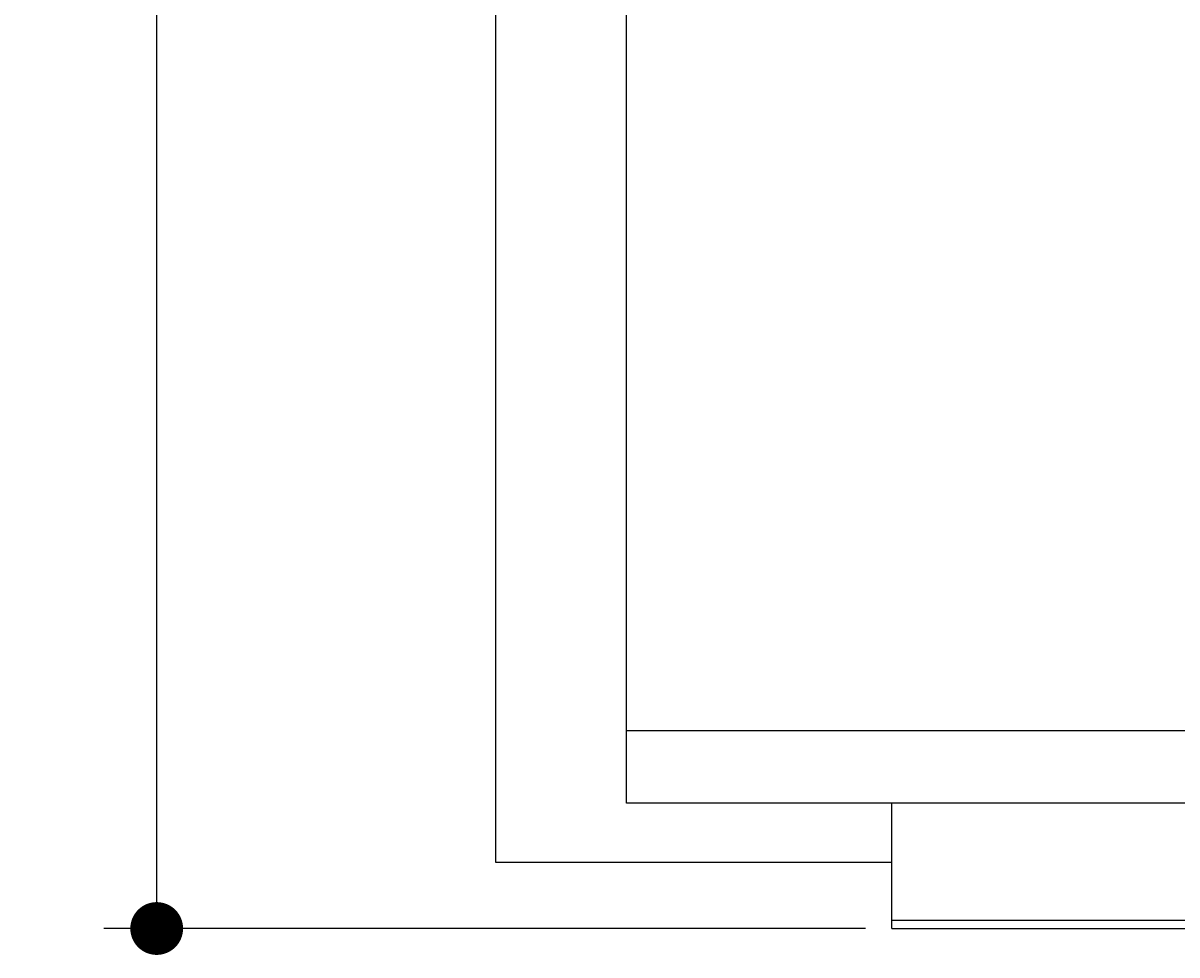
# Model space of a CAD drawing. Extents: x 715 to 7297, y 167 to 5810.
# Tile 1 of 92: x 715 to 1589, y 167 to 873. Entities that reach past the tile are written whole.
import ezdxf

# ---------------------------------------------------------------- set-up
doc = ezdxf.new("R2010")
doc.units = 0
doc.layers.get('0').update_dxf_attribs({"linetype": 'CONTINUOUS'})
doc.layers.get('DEFPOINTS').update_dxf_attribs({"linetype": 'CONTINUOUS'})
doc.layers.add('4', color=3, linetype='CONTINUOUS')
doc.styles.get("Standard").update_dxf_attribs({"font": 'ISOCP.SHX'})
doc.dimstyles.get("Standard").update_dxf_attribs({"dimtxt": 2.5, "dimasz": 2.5, "dimexe": 1.25, "dimexo": 0.625, "dimtad": 1, "dimcen": 2.5, "dimazin": 3, "dimtfac": 1, "dimtmove": 0, "dimatfit": 3})

# ---------------------------------------------------------------- blocks, each defined once
blk = doc.blocks.new('PUNKT')
at = {"layer": '4', "color": 0, "linetype": 'BYBLOCK'}
blk.add_line((-0.5, 0), (-1, 0), dxfattribs=at)
at = {"layer": '4', "color": 0, "linetype": 'BYBLOCK', "const_width": 0.5}
blk.add_lwpolyline([(-0.25, 0, 1), (0.25, 0, 1)], format="xyb", close=True, dxfattribs=at)
blk = doc.blocks.new('*U18')
at = {"layer": '4', "color": 2}
blk.add_text('510', height=70, rotation=90, dxfattribs=at).set_placement((785.85, 2670.74))
blk = doc.blocks.new('*D4')
at = {"layer": '4'}
for p, q in [((1352.77, 5287.27), (775.85, 5287.27)), ((815.85, 227.27), (815.85, 5247.27)), ((1352.77, 187.27), (775.85, 187.27))]:
    blk.add_line(p, q, dxfattribs=at)
at = {"layer": 'DEFPOINTS', "color": 0}
for p in [(815.85, 5287.27), (1372.77, 5287.27), (1372.77, 187.27)]:
    blk.add_point(p, dxfattribs=at)
blk.add_blockref('*U18', (0, 0))
at = {"layer": '4', "xscale": 40, "yscale": 40, "zscale": 40}
for p, rotation in [((815.85, 5287.27), 90), ((815.85, 187.27), 270)]:
    blk.add_blockref('PUNKT', p, dxfattribs=dict(at, rotation=rotation))

msp = doc.modelspace()

# ---------------------------------------------------------------- linework, layer by layer
for p, q in [((1171.717, 282.271), (1171.717, 5192.271)), ((1072.775, 237.271), (1072.775, 2737.271)), ((1171.717, 337.271), (6020.522, 337.271)), ((1454.174, 282.271), (1171.717, 282.271)), ((1372.775, 282.271), (1175.068, 282.271)), ((1372.775, 221.271), (1372.775, 282.271)), ((1372.775, 187.271), (1372.775, 282.271)), ((4551.187, 282.271), (1454.174, 282.271)), ((1372.775, 237.271), (1072.775, 237.271)), ((1372.775, 211.271), (1372.775, 221.271)), ((1832.775, 193.271), (1372.775, 193.271)), ((1372.775, 187.271), (4772.775, 187.271))]:
    msp.add_line(p, q)

# ---------------------------------------------------------------- dimensions: what is measured, and where the dimension line sits
at = {"layer": '4'}
dim = msp.add_linear_dim(base=(815.852, 5287.271), p1=(1372.775, 187.271), p2=(1372.775, 5287.271), angle=90, dimstyle='Standard', dxfattribs=at)
dim.commit()
dim.dimension.update_dxf_attribs({"geometry": '*D4', "text_midpoint": (750.852, 2737.271)})

doc.saveas('drawing.dxf')
